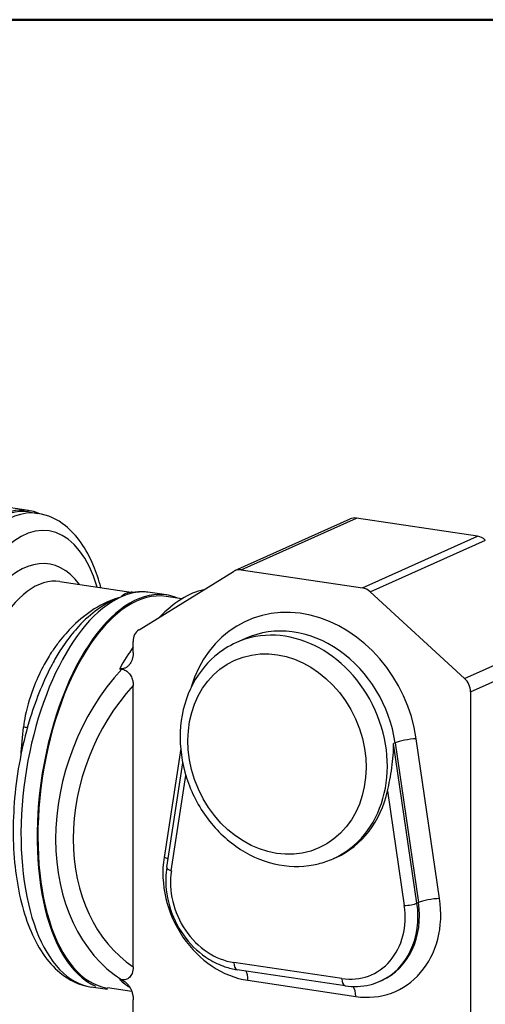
# Model space of a CAD drawing. Header units: inches. Extents: x 0 to 248, y 0 to 191.
# Tile 7 of 41: x 10.82 to 16.7, y 103.56 to 116. Entities that reach past the tile are written whole.
import ezdxf

# ---------------------------------------------------------------- set-up
doc = ezdxf.new("R2010")
doc.units = ezdxf.units.IN
doc.header["$MEASUREMENT"] = 0
doc.layers.add('BORDER', color=7, linetype='Continuous', lineweight=50)
doc.layers.add('PV-D05', color=7, linetype='Continuous')

# ---------------------------------------------------------------- blocks, each defined once
blk = doc.blocks.new('*U17')
at = {"layer": 'PV-D05'}
for p, q in [((19.185, 36.786), (15.605, 37.321)), ((19.182, 36.767), (19.301, 36.749)), ((21.872, 36.036), (23.328, 36.689)), ((24.859, 36.461), (23.328, 36.689)), ((21.791, 36.026), (23.248, 36.679)), ((23.402, 35.808), (24.859, 36.461)), ((23.499, 35.76), (24.956, 36.413)), ((20.58, 35.278), (21.775, 36.017)), ((21.872, 36.036), (23.402, 35.808)), ((19.581, 35.89), (20.507, 35.751)), ((20.925, 35.719), (20.72, 35.75)), ((21.121, 35.67), (20.922, 35.7)), ((23.499, 35.76), (24.694, 34.663)), ((24.694, 34.663), (26.151, 35.316)), ((20.506, 34.991), (20.506, 35.133)), ((21.926, 35.17), (21.81, 35.118)), ((24.768, 34.496), (26.225, 35.149)), ((20.335, 34.787), (20.361, 34.783)), ((20.506, 31.023), (20.506, 34.575)), ((24.768, 34.496), (24.768, 29.424)), ((23.816, 33.852), (23.797, 33.843)), ((24.092, 31.826), (23.797, 33.843)), ((23.816, 33.852), (24.112, 31.835)), ((24.378, 31.885), (24.083, 33.902)), ((21.106, 33.779), (20.896, 32.405)), ((20.93, 32.28), (21.132, 33.599)), ((20.987, 32.236), (21.172, 33.439)), ((23.72, 33.246), (23.932, 31.796)), ((23.072, 32.405), (23.034, 32.388)), ((24.112, 31.835), (24.092, 31.826)), ((23.142, 30.873), (21.778, 31.077)), ((23.183, 30.783), (21.819, 30.986)), ((20.361, 30.858), (20.335, 30.862)), ((21.955, 30.852), (23.319, 30.648)), ((23.647, 30.85), (23.627, 30.841)), ((20.18, 30.735), (19.975, 30.766)), ((20.489, 30.709), (20.183, 30.755)), ((20.506, 30.129), (20.506, 30.606))]:
    blk.add_line(p, q, dxfattribs=at)
for centre, major_axis, ratio, start_param, end_param in [((18.848, 34.528), (-0.337, -2.258), 0.482963, 3.00859, 6.416188), ((18.848, 34.528), (-0.335, -2.239), 0.482963, 3.141593, 6.283185), ((18.967, 34.51), (0.335, 2.239), 0.482963, 0, 3.141593), ((19.137, 34.484), (0.305, 2.044), 0.482963, 5.493649, 8.301972), ((23.328, 36.499), (-0.081, 0.18), 0.836516, 5.791233, 6.283185), ((24.859, 36.27), (-0.081, 0.18), 0.836516, 5.188393, 5.791233), ((19.137, 34.085), (0.303, 2.025), 0.482963, 5.841064, 8.100902), ((20.552, 33.227), (-0.372, -2.492), 0.482963, 3.016511, 6.155836), ((21.872, 35.846), (-0.081, 0.18), 0.836516, 5.791233, 6.394071), ((19.308, 34.06), (0.273, 1.83), 0.482963, 0, 1.817717), ((20.552, 33.227), (-0.369, -2.473), 0.482963, 3.141593, 6.283185), ((20.348, 33.258), (0.372, 2.492), 0.482963, 0, 0.300059), ((21.234, 33.125), (-0.399, -2.667), 0.482963, 3.319549, 3.739295), ((23.402, 35.617), (0.081, -0.18), 0.836516, 2.046801, 2.64964), ((20.348, 33.258), (0.372, 2.492), 0.482963, 0.300059, 3.141593), ((22.637, 33.849), (-0.693, 1.545), 0.836516, 4.385736, 7.054084), ((22.422, 33.753), (-0.612, 1.365), 0.836516, 3.141593, 6.283185), ((22.538, 33.805), (-0.612, 1.365), 0.836516, 4.385736, 6.283185), ((20.676, 35.107), (-0.081, 0.18), 0.836516, 0.110886, 1.078844), ((21.064, 33.151), (-0.369, -2.473), 0.482963, 3.904273, 4.063671), ((21.528, 33.081), (-0.896, -2.36), 0.75889, 4.227604, 6.125158), ((21.653, 33.042), (0.911, 2.147), 0.778966, 1.145112, 2.993939), ((24.597, 34.521), (0.081, -0.18), 0.836516, 1.078844, 2.046801), ((20.007, 33.955), (-0.273, -1.83), 0.482963, 4.732799, 4.929809), ((19.023, 34.06), (0.195, -0.027), 0.017871, 0.728863, 1.066673), ((23.985, 33.858), (0.195, 0.028), 0.175821, 1.015518, 2.586314), ((22.46, 33.77), (0.612, -1.365), 0.836516, 0, 0.844122), ((21.955, 32.05), (0.507, -1.132), 0.836516, 4.055137, 5.791233), ((20.797, 32.361), (0.195, -0.03), 0.334762, 0.754948, 1.092404), ((21.047, 32.262), (-0.117, 0.018), 0.334762, 0, 1.092404), ((21.778, 31.97), (-0.378, 0.844), 0.836516, 0.913545, 2.64964), ((23.319, 31.846), (0.507, -1.132), 0.836516, 5.791233, 7.527329), ((24.28, 31.841), (0.195, 0.028), 0.175821, 1.015518, 2.586314), ((23.142, 31.767), (0.378, -0.844), 0.836516, 5.791233, 7.527329), ((23.201, 31.793), (0.427, -0.952), 0.836516, 0, 1.244144), ((23.22, 31.802), (0.427, -0.952), 0.836516, 0, 1.244144), ((23.991, 31.822), (-0.117, -0.017), 0.175821, 1.015518, 2.586314), ((21.837, 31.103), (-0.017, -0.117), 0.482963, 5.012448, 6.283185), ((21.857, 30.808), (0.029, 0.195), 0.482963, 5.012448, 5.766366), ((21.064, 33.151), (-0.369, -2.473), 0.482963, 5.961226, 6.082384), ((23.201, 30.899), (-0.017, -0.117), 0.482963, 5.012448, 6.283185), ((23.22, 30.604), (0.029, 0.195), 0.482963, 5.012448, 5.836842)]:
    blk.add_ellipse(centre, major_axis=major_axis, ratio=ratio, start_param=start_param, end_param=end_param, dxfattribs=at)
blk.add_ellipse((22.323, 33.709), major_axis=(0.531, -1.186), ratio=0.836516, dxfattribs=at)
for points, knots in [([(20.097, 35.813), (20.071, 35.91), (20.04, 36.002), (19.915, 36.304), (19.795, 36.477), (19.546, 36.675), (19.429, 36.73), (19.301, 36.749)], [9.66798, 9.66798, 9.66798, 9.66798, 9.964688, 9.964688, 10.708511, 10.708511, 11.23607, 11.23607, 11.23607, 11.23607]), ([(20.507, 35.751), (20.498, 35.753), (20.489, 35.753), (20.48, 35.753), (20.437, 35.751), (20.392, 35.73), (20.348, 35.692)], [-15.862288, -15.862288, -15.862288, -15.862288, -13.097405, -13.097405, -13.097405, 0.055346, 0.055346, 0.055346, 0.055346]), ([(20.507, 35.751), (20.508, 35.751), (20.509, 35.751), (20.509, 35.751), (20.51, 35.751), (20.51, 35.751)], [0, 0, 0, 0, 0.0985115, 0.0985115, 0.1712137, 0.1712137, 0.1712137, 0.1712137]), ([(20.72, 35.75), (20.679, 35.756), (20.638, 35.759), (20.567, 35.757), (20.538, 35.755), (20.51, 35.751)], [5.7868798, 5.7868798, 5.7868798, 5.7868798, 5.9627622, 5.9627622, 6.0840393, 6.0840393, 6.0840393, 6.0840393]), ([(20.348, 35.692), (20.236, 35.661), (20.123, 35.61), (20.015, 35.542), (19.921, 35.483), (19.83, 35.41), (19.744, 35.326), (19.682, 35.265), (19.623, 35.198), (19.567, 35.125), (19.539, 35.088), (19.511, 35.05), (19.485, 35.011), (19.448, 34.956), (19.414, 34.898), (19.381, 34.839), (19.336, 34.756), (19.295, 34.67), (19.259, 34.579), (19.21, 34.456), (19.17, 34.327), (19.143, 34.195), (19.133, 34.147), (19.124, 34.098), (19.118, 34.05)], [-67.673557, -67.673557, -67.673557, -67.673557, -54.041085, -54.041085, -54.041085, -42.295973, -42.295973, -42.295973, -33.836779, -33.836779, -33.836779, -29.607181, -29.607181, -29.607181, -23.685745, -23.685745, -23.685745, -15.395734, -15.395734, -15.395734, -4.142109, -4.142109, -4.142109, 0, 0, 0, 0]), ([(20.348, 35.692), (20.25, 35.658), (20.152, 35.605), (20.057, 35.537), (19.975, 35.478), (19.894, 35.406), (19.817, 35.322), (19.762, 35.262), (19.708, 35.196), (19.656, 35.124), (19.631, 35.088), (19.605, 35.051), (19.581, 35.012), (19.546, 34.958), (19.513, 34.901), (19.482, 34.842), (19.481, 34.841), (19.481, 34.84), (19.481, 34.84)], [-67.673557, -67.673557, -67.673557, -67.673557, -54.041085, -54.041085, -54.041085, -42.295973, -42.295973, -42.295973, -33.836779, -33.836779, -33.836779, -29.607181, -29.607181, -29.607181, -23.685745, -23.685745, -23.685745, -23.613656, -23.613656, -23.613656, -23.613656]), ([(21.81, 35.118), (21.712, 35.074), (21.621, 35.016), (21.409, 34.834), (21.304, 34.694), (21.153, 34.367), (21.109, 34.182), (21.093, 33.797), (21.12, 33.6), (21.24, 33.223), (21.332, 33.046), (21.566, 32.737), (21.706, 32.606), (22.015, 32.408), (22.181, 32.341), (22.518, 32.279), (22.686, 32.284), (22.911, 32.339), (22.973, 32.361), (23.034, 32.388)], [2.49435, 2.49435, 2.49435, 2.49435, 2.861498, 2.861498, 3.438646, 3.438646, 4.034623, 4.034623, 4.633028, 4.633028, 5.224706, 5.224706, 5.80755, 5.80755, 6.378707, 6.378707, 6.937847, 6.937847, 7.164208, 7.164208, 7.164208, 7.164208]), ([(20.506, 34.991), (20.506, 34.976), (20.505, 34.96), (20.5, 34.929), (20.496, 34.914), (20.487, 34.888), (20.481, 34.876), (20.471, 34.858), (20.467, 34.852), (20.46, 34.841), (20.456, 34.836), (20.444, 34.823), (20.435, 34.815), (20.421, 34.805), (20.416, 34.802), (20.406, 34.797), (20.401, 34.795), (20.387, 34.79), (20.377, 34.787), (20.361, 34.785), (20.356, 34.785), (20.346, 34.786), (20.34, 34.786), (20.335, 34.787)], [8.061863, 8.061863, 8.061863, 8.061863, 9.231174, 9.231174, 10.400485, 10.400485, 11.486491, 11.486491, 12.029494, 12.029494, 12.572497, 12.572497, 13.540388, 13.540388, 14.024333, 14.024333, 14.508278, 14.508278, 15.376515, 15.376515, 15.810633, 15.810633, 16.244751, 16.244751, 16.244751, 16.244751]), ([(19.481, 34.84), (19.375, 34.64), (19.282, 34.414), (19.113, 33.868), (19.047, 33.544), (18.982, 32.898), (18.981, 32.583), (19.044, 32.002), (19.105, 31.74), (19.294, 31.271), (19.423, 31.079), (19.696, 30.852), (19.83, 30.787), (19.975, 30.766)], [7.892521, 7.892521, 7.892521, 7.892521, 8.56928, 8.56928, 9.396824, 9.396824, 10.187628, 10.187628, 10.941508, 10.941508, 11.7436, 11.7436, 12.34247, 12.34247, 12.34247, 12.34247]), ([(20.361, 34.783), (20.38, 34.78), (20.398, 34.774), (20.431, 34.753), (20.446, 34.74), (20.472, 34.708), (20.482, 34.689), (20.495, 34.654), (20.499, 34.638), (20.505, 34.607), (20.506, 34.591), (20.506, 34.575)], [0, 0, 0, 0, 1.635445, 1.635445, 3.178775, 3.178775, 4.827573, 4.827573, 6.024006, 6.024006, 7.287575, 7.287575, 7.287575, 7.287575]), ([(23.72, 33.246), (23.73, 33.289), (23.74, 33.337), (23.759, 33.435), (23.768, 33.486), (23.782, 33.589), (23.788, 33.642), (23.795, 33.744), (23.797, 33.795), (23.797, 33.843)], [29.373256, 29.373256, 29.373256, 29.373256, 33.056935, 33.056935, 36.740614, 36.740614, 40.424293, 40.424293, 44.107972, 44.107972, 44.107972, 44.107972]), ([(20.93, 32.28), (20.923, 32.235), (20.919, 32.189), (20.915, 32.01), (20.935, 31.875), (21.022, 31.615), (21.087, 31.493), (21.253, 31.278), (21.353, 31.188), (21.528, 31.079), (21.596, 31.047), (21.716, 31.007), (21.768, 30.994), (21.819, 30.986)], [1.04999, 1.04999, 1.04999, 1.04999, 1.19351, 1.19351, 1.604134, 1.604134, 2.015464, 2.015464, 2.426117, 2.426117, 2.665425, 2.665425, 2.839201, 2.839201, 2.839201, 2.839201]), ([(20.506, 31.023), (20.506, 30.991), (20.501, 30.963), (20.484, 30.919), (20.473, 30.901), (20.446, 30.875), (20.431, 30.866), (20.397, 30.856), (20.379, 30.855), (20.361, 30.858)], [0, 0, 0, 0, 2.474361, 2.474361, 4.486163, 4.486163, 6.274502, 6.274502, 8.084478, 8.084478, 8.084478, 8.084478]), ([(20.335, 30.862), (20.34, 30.861), (20.346, 30.86), (20.356, 30.857), (20.361, 30.855), (20.377, 30.849), (20.387, 30.843), (20.401, 30.834), (20.406, 30.83), (20.416, 30.822), (20.421, 30.817), (20.435, 30.803), (20.444, 30.792), (20.456, 30.776), (20.46, 30.77), (20.467, 30.757), (20.471, 30.75), (20.481, 30.729), (20.487, 30.715), (20.496, 30.687), (20.5, 30.67), (20.505, 30.638), (20.506, 30.621), (20.506, 30.606)], [-16.244751, -16.244751, -16.244751, -16.244751, -15.810633, -15.810633, -15.376515, -15.376515, -14.508278, -14.508278, -14.024333, -14.024333, -13.540388, -13.540388, -12.572497, -12.572497, -12.029494, -12.029494, -11.486491, -11.486491, -10.400485, -10.400485, -9.231174, -9.231174, -8.061863, -8.061863, -8.061863, -8.061863]), ([(23.183, 30.783), (23.289, 30.767), (23.394, 30.771), (23.541, 30.807), (23.585, 30.822), (23.627, 30.841)], [4.4864511, 4.4864511, 4.4864511, 4.4864511, 4.8411608, 4.8411608, 5.002097, 5.002097, 5.002097, 5.002097])]:
    blk.add_open_spline(points, degree=3, knots=knots, dxfattribs=at)
blk.add_open_spline([(20.349, 35.692), (20.349, 35.692), (20.348, 35.692), (20.348, 35.692)], degree=3, dxfattribs=at)

msp = doc.modelspace()

# ---------------------------------------------------------------- linework, layer by layer
at = {"layer": 'BORDER'}
msp.add_lwpolyline([(0, 116), (67.6, 116), (67.6, 72), (0, 72)], dxfattribs=at)

# ---------------------------------------------------------------- block references
at = {"layer": 'PV-D05'}
msp.add_blockref('*U17', (-8.254, 73.015), dxfattribs=at)

doc.saveas('drawing.dxf')
